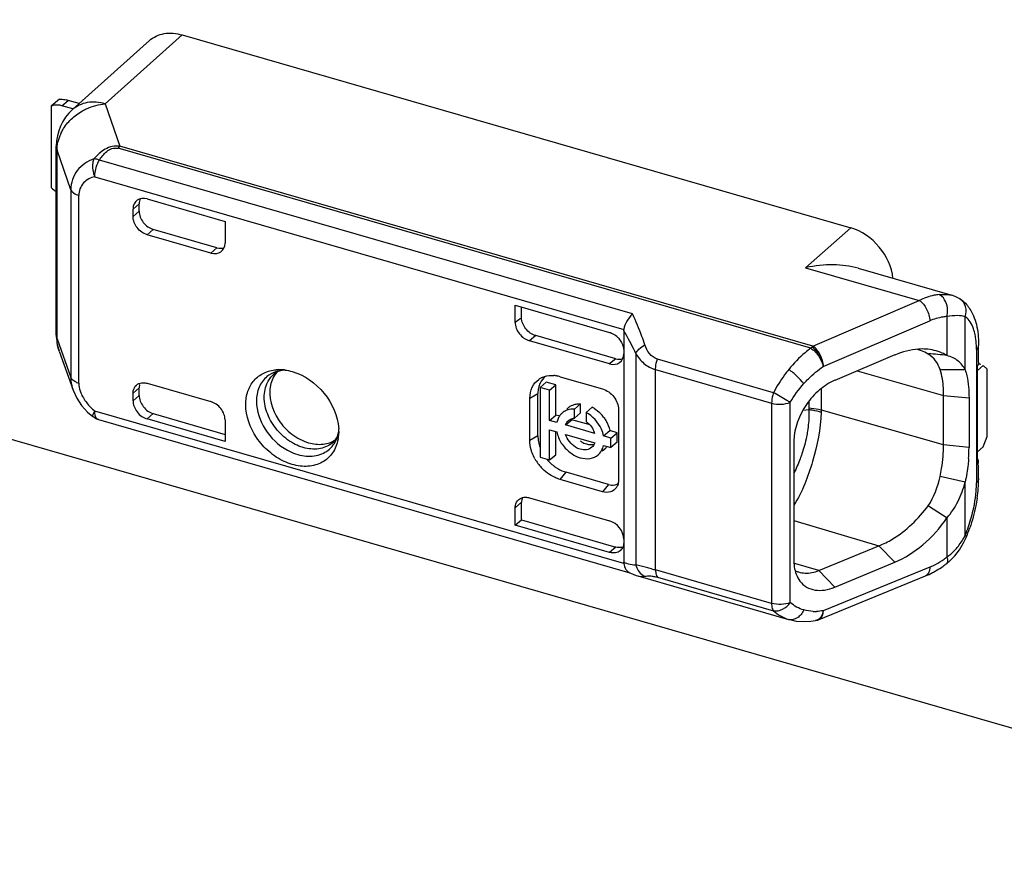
# Model space of a CAD drawing. Header units: millimetres. Extents: x 0 to 210, y 0 to 297.
# Tile 15 of 20: x 112.39 to 118.41, y 231.61 to 236.72. Entities that reach past the tile are written whole.
import ezdxf

# ---------------------------------------------------------------- set-up
doc = ezdxf.new("R2010")
doc.units = ezdxf.units.MM
doc.header["$LTSCALE"] = 19.36
doc.layers.get('0').update_dxf_attribs({"linetype": 'CONTINUOUS'})

msp = doc.modelspace()

# ---------------------------------------------------------------- linework, layer by layer
at = {"color": 7, "linetype": 'CONTINUOUS'}
for p, q in [((121.13401, 231.61388), (93.85421, 239.48888)), ((112.91191, 236.20827), (113.38306, 236.62988)), ((113.38307, 236.62988), (117.47338, 235.44911)), ((112.71267, 236.1727), (113.18266, 236.59526)), ((112.63279, 236.23664), (112.58279, 236.19334)), ((112.58279, 236.19334), (112.58279, 235.69538)), ((112.71399, 236.17712), (112.64774, 236.19624)), ((112.75316, 236.20911), (112.68524, 236.22872)), ((112.61325, 234.79487), (112.61325, 235.94961)), ((113.12022, 235.55106), (113.12022, 235.59651)), ((113.16932, 235.62587), (113.64564, 235.48837)), ((113.08272, 235.51858), (113.08272, 235.56426)), ((113.64564, 235.48837), (113.64564, 235.35608)), ((113.59539, 235.32729), (113.20682, 235.43945)), ((113.55902, 235.29448), (113.16932, 235.40698)), ((117.2013, 235.20593), (117.19621, 235.20487)), ((117.51949, 235.20149), (118.09297, 235.03594)), ((118.14166, 235.01406), (118.14131, 235.01429)), ((115.42099, 234.97587), (115.99835, 234.8092)), ((115.42099, 234.86967), (115.42099, 234.97587)), ((115.45962, 234.89791), (115.45962, 234.96471)), ((116.08495, 234.81983), (116.08495, 233.40146)), ((115.99835, 234.61635), (115.50763, 234.75801)), ((116.03585, 234.6477), (115.54627, 234.78903)), ((112.63065, 234.69417), (112.71594, 234.45516)), ((118.25615, 234.62471), (118.25615, 234.72822)), ((117.74304, 234.67055), (117.3757, 234.5151)), ((118.02072, 234.58092), (118.17393, 234.58149)), ((118.24832, 234.57484), (118.2836, 234.60539)), ((118.24832, 233.99853), (118.24832, 234.60475)), ((118.3086, 234.58374), (118.2836, 234.60539)), ((118.3086, 234.17238), (118.3086, 234.58374)), ((115.69524, 234.53771), (115.95504, 234.46271)), ((112.71605, 234.45487), (112.73825, 234.40655)), ((113.12022, 234.42307), (113.12022, 234.46853)), ((113.16932, 234.49765), (113.55902, 234.38516)), ((115.57363, 234.47216), (115.61113, 234.50464)), ((115.63101, 234.4556), (115.57363, 234.47216)), ((115.57363, 234.47216), (115.57363, 234.04434)), ((115.66851, 234.48807), (115.61113, 234.50464)), ((115.63101, 234.4556), (115.66851, 234.48807)), ((115.63101, 234.27038), (115.63101, 234.4556)), ((115.66851, 234.30285), (115.66851, 234.48807)), ((112.73825, 234.40655), (112.76789, 234.36216)), ((113.08272, 234.39037), (113.08272, 234.43605)), ((115.51058, 234.14655), (115.51058, 234.40636)), ((115.55953, 234.17572), (115.55953, 234.43553)), ((118.0418, 234.12042), (118.0418, 234.42353)), ((118.19729, 234.40822), (118.19729, 234.10511)), ((112.76789, 234.36216), (112.80481, 234.32091)), ((115.74565, 234.34751), (115.73575, 234.33894)), ((115.78272, 234.33948), (115.82022, 234.37196)), ((115.78272, 234.28471), (115.78272, 234.33948)), ((115.82022, 234.31718), (115.82022, 234.37196)), ((115.8919, 234.35127), (115.8544, 234.31879)), ((116.0531, 234.33635), (116.0531, 233.90333)), ((112.80481, 234.32091), (112.83603, 234.29318)), ((112.87115, 234.27488), (116.12243, 233.33631)), ((113.64564, 234.14127), (113.16932, 234.27877)), ((113.20682, 234.31147), (113.64564, 234.18479)), ((113.64564, 234.27355), (113.64564, 234.14127)), ((115.63101, 234.27038), (115.66851, 234.30285)), ((115.67535, 234.25758), (115.63101, 234.27038)), ((115.68689, 234.29755), (115.66851, 234.30285)), ((115.72913, 234.24205), (115.76663, 234.27453)), ((115.87873, 234.24216), (115.76663, 234.27453)), ((115.82022, 234.31718), (115.78272, 234.28471)), ((115.8544, 234.31879), (115.8544, 234.26402)), ((115.63101, 234.213), (115.67535, 234.2002)), ((115.63101, 234.02778), (115.63101, 234.213)), ((115.90799, 234.19042), (115.72913, 234.24205)), ((115.96177, 234.17489), (115.99927, 234.20737)), ((116.04415, 234.19441), (115.99927, 234.20737)), ((114.34148, 234.20258), (114.34026, 234.17835)), ((115.66851, 234.06026), (115.66851, 234.2002)), ((115.72913, 234.18468), (115.90799, 234.13304)), ((116.00665, 234.16194), (115.96177, 234.17489)), ((116.00665, 234.16194), (116.04415, 234.19441)), ((116.00665, 234.10456), (116.00665, 234.16194)), ((116.04415, 234.13704), (116.04415, 234.19441)), ((117.1264, 234.14538), (117.1264, 233.40923)), ((118.2836, 234.10743), (118.3086, 234.17238)), ((115.96647, 234.09254), (115.9531, 234.08096)), ((115.96177, 234.11752), (116.00665, 234.10456)), ((116.04415, 234.13704), (116.00665, 234.10456)), ((118.2836, 234.10743), (118.24832, 234.07688)), ((115.57363, 234.04434), (115.63101, 234.02778)), ((115.63101, 234.02778), (115.66851, 234.06026)), ((118.25615, 233.91384), (118.25615, 233.99853)), ((115.95504, 233.83359), (115.69524, 233.90859)), ((115.99254, 233.87751), (115.73274, 233.95251)), ((118.17394, 233.89152), (118.02065, 233.92635)), ((115.50763, 233.7966), (115.99835, 233.65494)), ((115.45962, 233.76935), (115.42099, 233.73497)), ((115.42099, 233.62877), (115.42099, 233.73497)), ((115.45962, 233.66114), (115.45962, 233.76935)), ((117.94855, 233.7472), (118.06271, 233.67292)), ((115.42099, 233.62877), (115.45962, 233.66114)), ((115.99825, 233.46212), (115.42099, 233.62877)), ((115.45962, 233.66114), (116.03571, 233.49484)), ((118.17942, 233.55377), (118.17944, 233.55383)), ((117.27879, 233.35036), (117.64587, 233.50292)), ((118.11028, 233.44123), (118.13914, 233.47882)), ((117.37589, 233.24859), (117.7435, 233.40179)), ((118.05925, 233.39312), (118.0592, 233.39308)), ((116.12261, 233.33695), (116.133, 233.33227)), ((116.133, 233.33227), (116.16064, 233.32172)), ((116.16064, 233.32172), (116.17185, 233.31824)), ((116.17184, 233.31825), (117.09381, 233.0521)), ((117.27947, 233.05079), (117.93075, 233.318)), ((117.25875, 233.04485), (117.25838, 233.04478)), ((117.2695, 233.04738), (117.27925, 233.05076))]:
    msp.add_line(p, q, dxfattribs=at)
at = {"color": 9, "linetype": 'CONTINUOUS'}
for p, q in [((112.64774, 236.19624), (112.68524, 236.22872)), ((112.91191, 236.20827), (113.00259, 235.94818)), ((112.71272, 236.17275), (112.71266, 236.17269)), ((112.70184, 235.68246), (112.6178, 235.92356)), ((112.6178, 234.76882), (112.6178, 235.92356)), ((117.23014, 234.71288), (112.99166, 235.93643)), ((117.24105, 234.72464), (113.00259, 235.94818)), ((116.13849, 234.92201), (112.87666, 235.86362)), ((112.84888, 235.76199), (116.08556, 234.82764)), ((112.70184, 235.68246), (112.70184, 234.53332)), ((112.75032, 234.4987), (112.75032, 235.64784)), ((113.12022, 235.59651), (113.08272, 235.56426)), ((113.12022, 235.55106), (113.08272, 235.51858)), ((113.16932, 235.40698), (113.20682, 235.43945)), ((117.47338, 235.44911), (117.1962, 235.20488)), ((113.59539, 235.32729), (113.55902, 235.29448)), ((117.1962, 235.20488), (117.89231, 235.00393)), ((117.24105, 234.72464), (117.89231, 235.00393)), ((117.3058, 234.60011), (117.95708, 234.87939)), ((118.0625, 234.90605), (118.0625, 234.66673)), ((118.17373, 234.58004), (118.17393, 234.90511)), ((112.6178, 234.76882), (112.70184, 234.53332)), ((115.54627, 234.78903), (115.50763, 234.75801)), ((117.24106, 234.72464), (117.23556, 234.71925)), ((118.24275, 234.70322), (118.24275, 233.88884)), ((116.03585, 234.6477), (115.99835, 234.61635)), ((116.1588, 234.67974), (116.1588, 233.38666)), ((117.00078, 234.43992), (116.29071, 234.6449)), ((116.27959, 234.58085), (116.98967, 234.37587)), ((116.27959, 233.35485), (116.27959, 234.58085)), ((117.51288, 234.57315), (118.0418, 234.42353)), ((113.08272, 234.43605), (113.12022, 234.46853)), ((117.29404, 234.33195), (117.29404, 234.4649)), ((113.12022, 234.42307), (113.08272, 234.39037)), ((115.51058, 234.40636), (115.55953, 234.43553)), ((117.21775, 234.38665), (117.21775, 234.34429)), ((118.0418, 234.42353), (118.19729, 234.40822)), ((116.08556, 233.39331), (112.84888, 234.32766)), ((116.98967, 234.37587), (116.98967, 233.14986)), ((117.10395, 233.15486), (117.10395, 234.38086)), ((117.18222, 234.33297), (117.21746, 234.33716)), ((118.0418, 234.12042), (117.29404, 234.33195)), ((113.16932, 234.27877), (113.20682, 234.31147)), ((115.55953, 234.17572), (115.51058, 234.14655)), ((118.19729, 234.10511), (118.0418, 234.12042)), ((115.69524, 233.90859), (115.73274, 233.95251)), ((115.99254, 233.87751), (115.95504, 233.83359)), ((118.17382, 233.56747), (118.17382, 233.89257)), ((118.06251, 233.67327), (118.06251, 233.43403)), ((117.1264, 233.65741), (117.64587, 233.50292)), ((116.03573, 233.49483), (115.99823, 233.46213)), ((117.7435, 233.40179), (117.64579, 233.50294)), ((117.27879, 233.35036), (117.1227, 233.39678)), ((117.95708, 233.37222), (117.30579, 233.10501)), ((116.98967, 233.14986), (116.27959, 233.35485)), ((116.2907, 233.31004), (117.00078, 233.10505)), ((117.27892, 233.35036), (117.37589, 233.24859)), ((117.2635, 233.04601), (117.25873, 233.04484))]:
    msp.add_line(p, q, dxfattribs=at)
at = {"color": 7, "linetype": 'CONTINUOUS'}
for points in [[(118.14129, 235.0143), (118.1208, 235.02555), (118.09882, 235.03415), (118.09252, 235.03606)], [(118.13914, 233.47882), (118.16416, 233.52115), (118.17943, 233.5538)], [(118.05924, 233.39313), (118.07805, 233.40868), (118.11028, 233.44123)], [(117.09466, 233.05186), (117.10003, 233.05037), (117.14076, 233.04217), (117.18371, 233.03888), (117.22849, 233.04071), (117.25838, 233.04474)], [(117.25875, 233.04485), (117.26693, 233.04666), (117.27031, 233.04762)]]:
    msp.add_lwpolyline(points, dxfattribs=at)
for centre, radius, start, end in [((112.61466, 236.12409), 0.07624, 106.907422, 114.712683), ((112.61528, 236.08406), 0.11679, 73.862135, 79.736756), ((112.5964, 235.92154), 0.31977, 73.869689, 75.866428), ((112.91324, 235.94962), 0.29999, 131.942857, 179.985481), ((112.9133, 234.79488), 0.30005, 180.003392, 199.379274), ((117.80731, 234.43918), 0.27567, 69.048759, 74.440735), ((117.81007, 234.44646), 0.26789, 59.021339, 69.04274), ((115.66504, 206.90552), 27.86641, 85.064043, 85.299509), ((113.97831, 234.32985), 0.25094, 86.834331, 94.476407), ((113.97758, 234.31266), 0.26814, 83.804158, 86.882555), ((113.97673, 234.30448), 0.27636, 82.504386, 83.811016), ((114.00493, 234.48381), 0.09151, 121.084506, 129.340594), ((115.63578, 234.42115), 0.12284, 115.631257, 125.373983), ((115.64257, 234.35976), 0.18552, 78.985557, 85.193271), ((115.64022, 234.3474), 0.1981, 73.877341, 79.002333), ((113.19292, 234.46977), 0.0726, 163.116374, 168.608258), ((115.80778, 234.27578), 0.0949, 127.340511, 130.894647), ((115.79696, 234.17627), 0.19909, 56.913117, 61.519814), ((115.77055, 234.24304), 0.09528, 130.918647, 141.609535), ((115.78257, 234.15633), 0.22374, 36.728484, 44.790471), ((114.05331, 234.20249), 0.28817, 0.018214, 3.284947), ((114.0861, 234.20099), 0.25531, 349.269635, 354.898052), ((115.88272, 234.24503), 0.21253, 202.274823, 212.200517), ((115.78788, 234.155), 0.12522, 16.427354, 23.346987), ((115.90506, 234.16332), 0.09371, 310.942176, 315.357319), ((115.90254, 234.16563), 0.09713, 315.432648, 325.75555), ((117.28488, 234.10557), 0.91241, 355.639654, 359.971188), ((115.78708, 234.17285), 0.28145, 209.413398, 222.706326), ((117.49406, 233.91476), 0.76209, 355.445483, 359.931174), ((115.98381, 233.89695), 0.06828, 326.127602, 334.643944), ((117.37594, 233.9237), 0.88055, 351.488721, 355.476231), ((117.27743, 233.93389), 0.97881, 337.15198, 340.780134), ((116.02669, 233.51587), 0.05664, 311.151047, 325.276536), ((117.7005, 233.85514), 0.5849, 300.375309, 305.31564), ((117.6791, 233.88588), 0.62235, 305.287671, 307.644075), ((117.20229, 233.50151), 0.16633, 253.364851, 267.465225), ((117.73717, 233.78917), 0.5094, 292.334351, 297.7845), ((117.72015, 233.82214), 0.5465, 297.751645, 300.347467)]:
    msp.add_arc(centre, radius, start, end, dxfattribs=at)
at = {"color": 9, "linetype": 'CONTINUOUS'}
for centre, radius, start, end in [((112.87443, 235.91799), 0.25714, 155.547091, 167.297906), ((117.99096, 234.98657), 0.05825, 59.080369, 66.923702), ((114.77372, 234.03866), 1.52629, 29.798713, 30.784683), ((114.78532, 234.04519), 1.51297, 24.797142, 29.802602), ((114.01883, 234.38077), 0.19761, 96.85189, 102.77281), ((112.78319, 234.6128), 0.11874, 247.591888, 253.930495), ((117.07444, 234.33196), 0.2196, 356.881503, 359.996353), ((114.20395, 234.25133), 0.1547, 307.56436, 312.462395), ((117.58097, 233.88976), 0.66178, 355.454676, 359.920839), ((117.36254, 233.90935), 0.88037, 337.149601, 340.844959), ((117.79101, 233.75423), 0.42592, 332.717195, 334.013226), ((117.86888, 233.70643), 0.33439, 315.201339, 320.170774), ((117.73858, 233.85387), 0.53028, 305.338931, 307.651511), ((116.15099, 233.50475), 0.11836, 268.296501, 273.784676), ((117.63771, 238.4067), 5.23123, 254.658748, 254.952555), ((117.80397, 233.74558), 0.40354, 292.297786, 295.064247), ((116.20224, 233.42331), 0.10937, 253.862266, 257.853995), ((117.25511, 233.37287), 0.27234, 267.638803, 271.894228)]:
    msp.add_arc(centre, radius, start, end, dxfattribs=at)
at = {"color": 7, "linetype": 'CONTINUOUS'}
for centre, major_axis, ratio, start_param, end_param in [((113.16932, 235.53926), (-0.06546, 0.07559), 0.7500007, 5.4261241, 6.9969205), ((113.20682, 235.57151), (-0.06546, 0.07559), 0.7500007, 0.3261361, 0.7137351), ((117.47338, 235.18929), (-0.19638, 0.2268), 0.7500041, -2.3289198, -0.8570101), ((113.55902, 235.38109), (0.06549, -0.07558), 0.7499837, -0.8573411, 0.7134552), ((113.59539, 235.41389), (0.06549, -0.07558), 0.7499837, -0.8573411, -0.3335343), ((115.50761, 234.84463), (-0.06548, 0.07562), 0.7497739, 0.7136497, 2.2847506), ((115.99835, 234.70297), (-0.06545, 0.07561), 0.7500163, -3.9983954, -2.4275991), ((116.03585, 234.73431), (-0.06545, 0.07561), 0.7500163, -3.9983954, -3.4987442), ((118.26865, 234.58084), (0.12444, -0.05685), 0.2087122, 1.6591484, 1.7755347), ((113.16932, 234.36537), (-0.06546, 0.07559), 0.7500007, 0.7137351, 2.2845315), ((113.20682, 234.39807), (-0.06546, 0.07559), 0.7500007, 0.7137351, 2.2845315), ((113.55902, 234.29855), (0.06549, -0.07558), 0.7499837, 0.7134546, 2.2842515), ((115.99835, 233.56832), (-0.06545, 0.07561), 0.7500163, -2.4275989, -0.8568027)]:
    msp.add_ellipse(centre, major_axis=major_axis, ratio=ratio, start_param=start_param, end_param=end_param, dxfattribs=at)
for points, knots in [([(113.18266, 236.59525), (113.20731, 236.61743), (113.27516, 236.64818), (113.34764, 236.64033), (113.38307, 236.62988)], [0, 0, 0, 0, 0.4729556, 1, 1, 1, 1]), ([(112.63608, 236.19897), (112.63231, 236.19966), (112.61781, 236.20152), (112.6028, 236.20017), (112.59249, 236.19703)], [0, 0, 0, 0, 0.2625104, 1, 1, 1, 1]), ([(112.63279, 236.23664), (112.63515, 236.237), (112.64925, 236.23754), (112.66318, 236.23447), (112.67448, 236.23163)], [0, 0, 0, 0, 0.1701458, 1, 1, 1, 1]), ([(113.12022, 235.55106), (113.12022, 235.52669), (113.14036, 235.4775), (113.18285, 235.44637), (113.20682, 235.43945)], [0, 0, 0, 0, 0.4940834, 1, 1, 1, 1]), ([(113.16932, 235.40698), (113.14535, 235.4139), (113.10286, 235.44503), (113.08272, 235.49421), (113.08272, 235.51858)], [0, 0, 0, 0, 0.505913, 1, 1, 1, 1]), ([(117.51937, 235.20152), (117.46989, 235.21582), (117.36232, 235.22831), (117.25544, 235.217), (117.2013, 235.20593)], [0, 0, 0, 0, 0.4824553, 1, 1, 1, 1]), ([(118.01379, 235.04016), (118.00376, 235.03923), (117.96176, 235.03302), (117.9213, 235.01822), (117.89232, 235.00393)], [0, 0, 0, 0, 0.2376842, 1, 1, 1, 1]), ([(115.45962, 234.89791), (115.45634, 234.89592), (115.44292, 234.88724), (115.43136, 234.87594), (115.42099, 234.86967)], [0, 0, 0, 0, 0.2406913, 1, 1, 1, 1]), ([(115.54627, 234.78903), (115.52276, 234.79581), (115.4809, 234.82615), (115.46038, 234.87397), (115.45962, 234.89799)], [0, 0, 0, 0, 0.5045173, 1, 1, 1, 1]), ([(116.13849, 234.92201), (116.12478, 234.90907), (116.10253, 234.87953), (116.08844, 234.84503), (116.08556, 234.82764)], [0, 0, 0, 0, 0.5167419, 1, 1, 1, 1]), ([(118.21668, 234.92739), (118.21945, 234.92189), (118.23001, 234.899), (118.23766, 234.87482), (118.24215, 234.85632)], [0, 0, 0, 0, 0.2442289, 1, 1, 1, 1]), ([(115.99835, 234.8092), (116.00217, 234.80809), (116.01787, 234.80245), (116.03221, 234.79326), (116.04179, 234.78497)], [0, 0, 0, 0, 0.2393129, 1, 1, 1, 1]), ([(116.04179, 234.78497), (116.04664, 234.78077), (116.06437, 234.76296), (116.07703, 234.7399), (116.08172, 234.72179)], [0, 0, 0, 0, 0.2554058, 1, 1, 1, 1]), ([(118.25252, 234.79654), (118.25314, 234.791), (118.25531, 234.76829), (118.25615, 234.74546), (118.25615, 234.72822)], [0, 0, 0, 0, 0.244561, 1, 1, 1, 1]), ([(117.93352, 234.7065), (117.91837, 234.70756), (117.85355, 234.70766), (117.78959, 234.68977), (117.74411, 234.67035)], [0, 0, 0, 0, 0.234959, 1, 1, 1, 1]), ([(118.0625, 234.66673), (118.05312, 234.67267), (118.01306, 234.69402), (117.96759, 234.70411), (117.93352, 234.7065)], [0, 0, 0, 0, 0.2453233, 1, 1, 1, 1]), ([(118.02089, 234.58086), (118.01455, 234.60021), (117.99618, 234.63749), (117.96508, 234.66526), (117.94796, 234.67614)], [0, 0, 0, 0, 0.5009586, 1, 1, 1, 1]), ([(118.17373, 234.58048), (118.16843, 234.59069), (118.15519, 234.60973), (118.13072, 234.63501), (118.09947, 234.65528), (118.07516, 234.66279), (118.0625, 234.66673)], [0, 0, 0, 0, 0.2382307, 0.4764955, 0.7254477, 1, 1, 1, 1]), ([(113.77252, 234.36683), (113.77252, 234.39434), (113.78028, 234.44797), (113.81923, 234.51782), (113.88195, 234.5653), (113.93277, 234.57796), (113.95872, 234.58002)], [0, 0, 0, 0, 0.2645302, 0.5100529, 0.7496953, 1, 1, 1, 1]), ([(114.01272, 234.57809), (114.00717, 234.57773), (113.9881, 234.57556), (113.96935, 234.56923), (113.95768, 234.56218)], [0, 0, 0, 0, 0.2899617, 1, 1, 1, 1]), ([(114.05584, 234.5695), (114.13193, 234.54785), (114.26817, 234.45059), (114.33656, 234.29698), (114.34101, 234.219)], [0, 0, 0, 0, 0.5031882, 1, 1, 1, 1]), ([(118.04184, 234.42352), (118.04184, 234.43817), (118.0403, 234.49111), (118.03264, 234.54434), (118.02089, 234.58086)], [0, 0, 0, 0, 0.2763923, 1, 1, 1, 1]), ([(118.17373, 234.58004), (118.17768, 234.56777), (118.19319, 234.51185), (118.19729, 234.45329), (118.19729, 234.40822)], [0, 0, 0, 0, 0.2223129, 1, 1, 1, 1]), ([(115.51058, 234.40636), (115.51058, 234.42905), (115.51866, 234.47357), (115.54762, 234.50919), (115.56467, 234.52131)], [0, 0, 0, 0, 0.5203095, 1, 1, 1, 1]), ([(115.58264, 234.5319), (115.58821, 234.53458), (115.61218, 234.54402), (115.63868, 234.54625), (115.65812, 234.54463)], [0, 0, 0, 0, 0.2405925, 1, 1, 1, 1]), ([(117.37621, 234.51599), (117.34267, 234.50131), (117.27738, 234.45849), (117.17264, 234.34311), (117.12822, 234.22397), (117.12594, 234.14557)], [0, 0, 0, 0, 0.235913, 0.4944985, 1, 1, 1, 1]), ([(113.08272, 234.43605), (113.08272, 234.44103), (113.08428, 234.45953), (113.09357, 234.47774), (113.10385, 234.48665)], [0, 0, 0, 0, 0.2680219, 1, 1, 1, 1]), ([(113.10385, 234.48665), (113.11222, 234.4939), (113.12704, 234.50025), (113.14207, 234.50117), (113.14606, 234.50114)], [0, 0, 0, 0, 0.7351282, 1, 1, 1, 1]), ([(113.92362, 234.48604), (113.90832, 234.41507), (113.94519, 234.29232), (114.04905, 234.18203), (114.12025, 234.14376), (114.157, 234.13315)], [0, 0, 0, 0, 0.4805713, 0.7468408, 1, 1, 1, 1]), ([(115.95504, 234.46271), (115.98219, 234.45487), (116.03028, 234.41962), (116.0531, 234.36394), (116.0531, 234.33635)], [0, 0, 0, 0, 0.5059129, 1, 1, 1, 1]), ([(114.32417, 234.10985), (114.31324, 234.0831), (114.27948, 234.03338), (114.19844, 233.9901), (114.10202, 233.98495), (114.00269, 234.01534), (113.91051, 234.07669), (113.81316, 234.18608), (113.77252, 234.29594), (113.77252, 234.36683)], [0, 0, 0, 0, 0.1074877, 0.2145688, 0.3299973, 0.4574805, 0.5949005, 0.7362856, 1, 1, 1, 1]), ([(115.78272, 234.33948), (115.77836, 234.33964), (115.76155, 234.3394), (115.74471, 234.33565), (115.73326, 234.33073)], [0, 0, 0, 0, 0.2591754, 1, 1, 1, 1]), ([(115.75021, 234.35123), (115.75964, 234.35842), (115.77436, 234.36572), (115.7899, 234.36939), (115.79394, 234.37012)], [0, 0, 0, 0, 0.74246, 1, 1, 1, 1]), ([(115.96177, 234.17489), (115.959, 234.18952), (115.94004, 234.24773), (115.89487, 234.29686), (115.8544, 234.31879)], [0, 0, 0, 0, 0.2443164, 1, 1, 1, 1]), ([(115.96189, 234.29013), (115.96659, 234.28384), (115.98348, 234.25855), (115.99507, 234.22954), (115.99927, 234.20737)], [0, 0, 0, 0, 0.2581633, 1, 1, 1, 1]), ([(114.157, 234.13315), (114.18552, 234.12492), (114.24322, 234.1179), (114.29921, 234.13673), (114.32154, 234.15164)], [0, 0, 0, 0, 0.5250406, 1, 1, 1, 1]), ([(114.30839, 234.1372), (114.31224, 234.14071), (114.32903, 234.15897), (114.33816, 234.18336), (114.34175, 234.20251)], [0, 0, 0, 0, 0.2112099, 1, 1, 1, 1]), ([(115.52486, 234.07121), (115.52254, 234.07746), (115.51458, 234.10182), (115.51058, 234.12758), (115.51058, 234.14655)], [0, 0, 0, 0, 0.2600386, 1, 1, 1, 1]), ([(115.81856, 234.09363), (115.80835, 234.09657), (115.76851, 234.11475), (115.73839, 234.15313), (115.72913, 234.18468)], [0, 0, 0, 0, 0.2441941, 1, 1, 1, 1]), ([(115.81766, 234.1454), (115.82065, 234.1432), (115.83256, 234.13517), (115.84582, 234.12906), (115.85606, 234.1261)], [0, 0, 0, 0, 0.2585904, 1, 1, 1, 1]), ([(115.70288, 234.13178), (115.70969, 234.12095), (115.73958, 234.0815), (115.78331, 234.05167), (115.81856, 234.04149)], [0, 0, 0, 0, 0.258599, 1, 1, 1, 1]), ([(115.88955, 234.10557), (115.8807, 234.09788), (115.85665, 234.08733), (115.83109, 234.09001), (115.81856, 234.09363)], [0, 0, 0, 0, 0.473513, 1, 1, 1, 1]), ([(115.85606, 234.1261), (115.86022, 234.1249), (115.87616, 234.12135), (115.89326, 234.12201), (115.90471, 234.12564)], [0, 0, 0, 0, 0.265117, 1, 1, 1, 1]), ([(115.92897, 234.06006), (115.94141, 234.07085), (115.95439, 234.09045), (115.96056, 234.11185), (115.96177, 234.11752)], [0, 0, 0, 0, 0.7398633, 1, 1, 1, 1]), ([(118.02072, 233.92632), (118.02417, 233.943), (118.03576, 234.00709), (118.0418, 234.07231), (118.0418, 234.12042)], [0, 0, 0, 0, 0.2613665, 1, 1, 1, 1]), ([(115.81856, 234.04149), (115.83804, 234.03587), (115.8778, 234.03172), (115.91519, 234.0481), (115.92897, 234.06006)], [0, 0, 0, 0, 0.5264384, 1, 1, 1, 1]), ([(118.19465, 234.0362), (118.19378, 234.02448), (118.18932, 233.97628), (118.18124, 233.92846), (118.17382, 233.89257)], [0, 0, 0, 0, 0.2428332, 1, 1, 1, 1]), ([(118.25608, 234.01736), (118.25608, 234.02215), (118.25388, 234.02882), (118.25002, 234.03415), (118.24888, 234.03554)], [0, 0, 0, 0, 0.7268367, 1, 1, 1, 1]), ([(115.69524, 233.90859), (115.68471, 233.91163), (115.64176, 233.92783), (115.60386, 233.95636), (115.58026, 233.98195)], [0, 0, 0, 0, 0.239406, 1, 1, 1, 1]), ([(115.66594, 233.9852), (115.67118, 233.98149), (115.69203, 233.96797), (115.71503, 233.95763), (115.73274, 233.95251)], [0, 0, 0, 0, 0.2582767, 1, 1, 1, 1]), ([(118.24832, 233.99853), (118.24955, 233.99995), (118.2537, 234.0054), (118.25607, 234.01236), (118.25608, 234.01736)], [0, 0, 0, 0, 0.2727999, 1, 1, 1, 1]), ([(116.0405, 233.8589), (116.03223, 233.84659), (116.00426, 233.82665), (115.9709, 233.82901), (115.95504, 233.83359)], [0, 0, 0, 0, 0.4730941, 1, 1, 1, 1]), ([(115.99254, 233.87751), (115.99802, 233.87593), (116.01851, 233.87185), (116.04136, 233.87635), (116.05378, 233.88519)], [0, 0, 0, 0, 0.2721289, 1, 1, 1, 1]), ([(116.0531, 233.90333), (116.0531, 233.90016), (116.0525, 233.88798), (116.04938, 233.87586), (116.04551, 233.86771)], [0, 0, 0, 0, 0.2602986, 1, 1, 1, 1]), ([(118.06256, 233.67335), (118.0894, 233.70412), (118.13511, 233.77387), (118.1629, 233.85194), (118.17377, 233.89195)], [0, 0, 0, 0, 0.4961873, 1, 1, 1, 1]), ([(115.42099, 233.73497), (115.42099, 233.73996), (115.42258, 233.7585), (115.43197, 233.77671), (115.44231, 233.78561)], [0, 0, 0, 0, 0.2680074, 1, 1, 1, 1]), ([(115.44231, 233.78561), (115.45073, 233.79285), (115.46561, 233.79919), (115.48069, 233.80009), (115.4847, 233.80005)], [0, 0, 0, 0, 0.7351294, 1, 1, 1, 1]), ([(118.24679, 233.79337), (118.24452, 233.77812), (118.23376, 233.71658), (118.21718, 233.65608), (118.20168, 233.61167)], [0, 0, 0, 0, 0.2469543, 1, 1, 1, 1]), ([(117.64587, 233.50292), (117.67428, 233.51393), (117.79165, 233.57246), (117.8884, 233.66724), (117.94798, 233.74773)], [0, 0, 0, 0, 0.2332875, 1, 1, 1, 1]), ([(117.74356, 233.40199), (117.80548, 233.42795), (117.92573, 233.50604), (118.02099, 233.61226), (118.06251, 233.67327)], [0, 0, 0, 0, 0.4763737, 1, 1, 1, 1]), ([(116.08495, 233.5237), (116.08495, 233.52001), (116.08403, 233.50601), (116.07914, 233.49211), (116.07325, 233.48361)], [0, 0, 0, 0, 0.2630629, 1, 1, 1, 1]), ([(116.06396, 233.47323), (116.05578, 233.46608), (116.03351, 233.45632), (116.00985, 233.45878), (115.99825, 233.46212)], [0, 0, 0, 0, 0.4737609, 1, 1, 1, 1]), ([(116.08556, 233.39331), (116.08743, 233.381), (116.09491, 233.35838), (116.11262, 233.34155), (116.12224, 233.33706)], [0, 0, 0, 0, 0.5397112, 1, 1, 1, 1]), ([(117.12594, 233.4095), (117.12604, 233.39768), (117.12894, 233.35471), (117.14405, 233.31163), (117.16295, 233.28662)], [0, 0, 0, 0, 0.2737024, 1, 1, 1, 1]), ([(117.19494, 233.33534), (117.20878, 233.33473), (117.23741, 233.33718), (117.26532, 233.34449), (117.27879, 233.35036)], [0, 0, 0, 0, 0.4852531, 1, 1, 1, 1]), ([(117.16295, 233.28662), (117.17395, 233.27206), (117.20169, 233.24661), (117.25612, 233.22822), (117.3161, 233.22957), (117.35588, 233.2406), (117.37581, 233.24828)], [0, 0, 0, 0, 0.2358022, 0.4713977, 0.7241378, 1, 1, 1, 1])]:
    msp.add_open_spline(points, degree=3, knots=knots, dxfattribs=at)
at = {"color": 9, "linetype": 'CONTINUOUS'}
for points, knots in [([(112.91191, 236.20827), (112.87655, 236.21827), (112.80453, 236.22539), (112.73722, 236.19476), (112.71273, 236.17274)], [0, 0, 0, 0, 0.5272665, 1, 1, 1, 1]), ([(112.70393, 236.11357), (112.72453, 236.13352), (112.7559, 236.15665), (112.79015, 236.17404), (112.79901, 236.17808)], [0, 0, 0, 0, 0.7466338, 1, 1, 1, 1]), ([(112.64036, 236.02443), (112.64406, 236.03261), (112.66089, 236.06517), (112.68408, 236.09434), (112.70393, 236.11357)], [0, 0, 0, 0, 0.2450759, 1, 1, 1, 1]), ([(113.00258, 235.94817), (112.987, 235.9498), (112.95523, 235.94977), (112.91148, 235.93204), (112.87454, 235.90472), (112.85328, 235.88302), (112.84342, 235.87163)], [0, 0, 0, 0, 0.2552229, 0.5068511, 0.7544969, 1, 1, 1, 1]), ([(112.87666, 235.86362), (112.88305, 235.87324), (112.89709, 235.89165), (112.92125, 235.9173), (112.95317, 235.9373), (112.97901, 235.93749), (112.99166, 235.93643)], [0, 0, 0, 0, 0.2409109, 0.4814313, 0.7352966, 1, 1, 1, 1]), ([(112.84342, 235.87163), (112.80439, 235.85724), (112.73021, 235.80946), (112.70186, 235.7237), (112.70184, 235.68246)], [0, 0, 0, 0, 0.5021751, 1, 1, 1, 1]), ([(112.84343, 235.87163), (112.8401, 235.86405), (112.83057, 235.82782), (112.837, 235.78831), (112.84888, 235.76198)], [0, 0, 0, 0, 0.2226328, 1, 1, 1, 1]), ([(112.87666, 235.86362), (112.87371, 235.86476), (112.86295, 235.86857), (112.85166, 235.87117), (112.84342, 235.87163)], [0, 0, 0, 0, 0.2775233, 1, 1, 1, 1]), ([(112.84888, 235.76199), (112.84888, 235.77047), (112.85187, 235.80571), (112.8632, 235.8404), (112.87666, 235.86362)], [0, 0, 0, 0, 0.2401529, 1, 1, 1, 1]), ([(112.84888, 235.76199), (112.82336, 235.75599), (112.77239, 235.7302), (112.75041, 235.67497), (112.75032, 235.64784)], [0, 0, 0, 0, 0.4914014, 1, 1, 1, 1]), ([(112.70184, 235.68246), (112.70479, 235.67411), (112.72065, 235.65904), (112.73932, 235.65102), (112.75032, 235.64784)], [0, 0, 0, 0, 0.436069, 1, 1, 1, 1]), ([(117.89232, 235.00393), (117.91217, 234.99204), (117.94284, 234.95174), (117.95689, 234.90428), (117.95708, 234.87939)], [0, 0, 0, 0, 0.4817315, 1, 1, 1, 1]), ([(118.01379, 235.04016), (118.02122, 235.04091), (118.04745, 235.04277), (118.07435, 235.04124), (118.09253, 235.03606)], [0, 0, 0, 0, 0.2830582, 1, 1, 1, 1]), ([(118.06248, 234.90605), (118.06553, 234.91846), (118.07016, 234.96481), (118.05034, 235.01897), (118.02089, 235.03654)], [0, 0, 0, 0, 0.2714819, 1, 1, 1, 1]), ([(118.17393, 234.90511), (118.18078, 234.92466), (118.18362, 234.96772), (118.15789, 235.00348), (118.14164, 235.01402)], [0, 0, 0, 0, 0.5167425, 1, 1, 1, 1]), ([(116.21408, 234.73285), (116.20835, 234.74983), (116.18586, 234.81392), (116.16025, 234.877), (116.13849, 234.92201)], [0, 0, 0, 0, 0.2639345, 1, 1, 1, 1]), ([(118.0625, 234.90605), (118.05386, 234.90546), (118.01771, 234.90127), (117.98252, 234.8903), (117.95708, 234.87939)], [0, 0, 0, 0, 0.2383541, 1, 1, 1, 1]), ([(118.17393, 234.90511), (118.15876, 234.91024), (118.12068, 234.91313), (118.08364, 234.90897), (118.0625, 234.90605)], [0, 0, 0, 0, 0.4287205, 1, 1, 1, 1]), ([(118.23468, 234.79366), (118.23216, 234.80639), (118.22177, 234.84743), (118.1991, 234.88903), (118.17393, 234.90511)], [0, 0, 0, 0, 0.3028971, 1, 1, 1, 1]), ([(118.24067, 234.75112), (118.24034, 234.75482), (118.23888, 234.76907), (118.23674, 234.78325), (118.23468, 234.79366)], [0, 0, 0, 0, 0.2591613, 1, 1, 1, 1]), ([(118.24275, 234.70322), (118.24275, 234.71533), (118.24226, 234.73132), (118.24102, 234.74726), (118.24067, 234.75112)], [0, 0, 0, 0, 0.7573582, 1, 1, 1, 1]), ([(116.1588, 234.67974), (116.16278, 234.69001), (116.17992, 234.71064), (116.20116, 234.72552), (116.21408, 234.73285)], [0, 0, 0, 0, 0.4256937, 1, 1, 1, 1]), ([(116.29073, 234.64489), (116.27181, 234.65087), (116.23778, 234.67673), (116.22027, 234.71366), (116.21408, 234.73285)], [0, 0, 0, 0, 0.4960876, 1, 1, 1, 1]), ([(117.23014, 234.71288), (117.21793, 234.70388), (117.16856, 234.66462), (117.12463, 234.61874), (117.09443, 234.58161)], [0, 0, 0, 0, 0.2406962, 1, 1, 1, 1]), ([(117.23015, 234.71284), (117.23198, 234.70809), (117.24023, 234.70421), (117.24943, 234.6988), (117.25514, 234.69203), (117.26043, 234.68495), (117.26855, 234.67579), (117.28127, 234.65841), (117.29571, 234.63268), (117.30358, 234.61064), (117.30582, 234.59994)], [0, 0, 0, 0, 0.1101599, 0.1724758, 0.2343294, 0.2984113, 0.3643178, 0.4985477, 0.7635136, 1, 1, 1, 1]), ([(117.23416, 234.72089), (117.24339, 234.71524), (117.2603, 234.69849), (117.28932, 234.66062), (117.3033, 234.62445), (117.3058, 234.60011)], [0, 0, 0, 0, 0.2259628, 0.4886468, 1, 1, 1, 1]), ([(117.3058, 234.60011), (117.30562, 234.62501), (117.29155, 234.67246), (117.26089, 234.71276), (117.24105, 234.72465)], [0, 0, 0, 0, 0.5184599, 1, 1, 1, 1]), ([(118.24275, 234.70322), (118.24481, 234.70501), (118.2516, 234.71173), (118.25613, 234.72134), (118.25615, 234.72822)], [0, 0, 0, 0, 0.2836569, 1, 1, 1, 1]), ([(116.1588, 234.67974), (116.17123, 234.65689), (116.20538, 234.6144), (116.25371, 234.58873), (116.27959, 234.58086)], [0, 0, 0, 0, 0.4902076, 1, 1, 1, 1]), ([(116.27959, 234.58085), (116.27959, 234.58595), (116.28071, 234.60766), (116.28546, 234.62912), (116.29071, 234.6449)], [0, 0, 0, 0, 0.2344871, 1, 1, 1, 1]), ([(113.97514, 234.57349), (113.96836, 234.57195), (113.94228, 234.56452), (113.91787, 234.55104), (113.90235, 234.53818)], [0, 0, 0, 0, 0.2564148, 1, 1, 1, 1]), ([(117.09443, 234.58161), (117.08559, 234.57075), (117.05096, 234.52588), (117.02077, 234.47761), (117.00078, 234.43992)], [0, 0, 0, 0, 0.2470938, 1, 1, 1, 1]), ([(117.18642, 234.49504), (117.17469, 234.51139), (117.14518, 234.542), (117.11269, 234.56916), (117.09443, 234.58162)], [0, 0, 0, 0, 0.4764962, 1, 1, 1, 1]), ([(117.18642, 234.49505), (117.19551, 234.50527), (117.2319, 234.54393), (117.27304, 234.57821), (117.3058, 234.60011)], [0, 0, 0, 0, 0.2577451, 1, 1, 1, 1]), ([(112.70184, 234.53332), (112.70186, 234.52683), (112.70317, 234.50029), (112.70923, 234.47406), (112.71595, 234.45516)], [0, 0, 0, 0, 0.244388, 1, 1, 1, 1]), ([(112.73793, 234.50302), (112.73445, 234.50446), (112.72242, 234.51016), (112.711, 234.51839), (112.70552, 234.52629)], [0, 0, 0, 0, 0.2811448, 1, 1, 1, 1]), ([(113.90235, 234.53818), (113.88167, 234.52105), (113.84739, 234.47371), (113.83774, 234.41682), (113.83774, 234.38771)], [0, 0, 0, 0, 0.4798967, 1, 1, 1, 1]), ([(113.90139, 234.49356), (113.90398, 234.49954), (113.91541, 234.52237), (113.93225, 234.54252), (113.94692, 234.55458)], [0, 0, 0, 0, 0.2556617, 1, 1, 1, 1]), ([(112.75032, 234.4987), (112.7504, 234.49387), (112.75188, 234.47377), (112.75737, 234.45408), (112.76305, 234.43987)], [0, 0, 0, 0, 0.239663, 1, 1, 1, 1]), ([(114.06445, 234.12909), (114.03118, 234.14734), (113.97048, 234.1959), (113.90747, 234.29045), (113.87901, 234.39452), (113.88872, 234.46433), (113.90139, 234.49356)], [0, 0, 0, 0, 0.2639824, 0.529758, 0.7784209, 1, 1, 1, 1]), ([(113.83774, 234.38771), (113.83774, 234.32821), (113.88008, 234.20572), (113.97249, 234.11762), (114.02764, 234.08738)], [0, 0, 0, 0, 0.4861072, 1, 1, 1, 1]), ([(117.00078, 234.43992), (116.99899, 234.43455), (116.99293, 234.41371), (116.98967, 234.39193), (116.98967, 234.37587)], [0, 0, 0, 0, 0.2603302, 1, 1, 1, 1]), ([(117.10395, 234.38086), (117.09686, 234.38478), (117.0623, 234.40416), (117.02796, 234.42394), (117.00078, 234.43991)], [0, 0, 0, 0, 0.204491, 1, 1, 1, 1]), ([(112.84888, 234.32766), (112.84438, 234.32029), (112.83895, 234.31018), (112.8346, 234.29873), (112.83503, 234.29412), (112.83608, 234.29327)], [0, 0, 0, 0, 0.6863721, 0.892595, 1, 1, 1, 1]), ([(116.98967, 234.37586), (117.00859, 234.3704), (117.04765, 234.36666), (117.08651, 234.37354), (117.10395, 234.38086)], [0, 0, 0, 0, 0.5100447, 1, 1, 1, 1]), ([(117.21746, 234.33716), (117.2179, 234.32661), (117.21847, 234.28237), (117.21447, 234.2381), (117.20929, 234.20483)], [0, 0, 0, 0, 0.2386824, 1, 1, 1, 1]), ([(117.21746, 234.33716), (117.2241, 234.33638), (117.24992, 234.33267), (117.2754, 234.32639), (117.29372, 234.32002)], [0, 0, 0, 0, 0.2563044, 1, 1, 1, 1]), ([(117.29404, 234.33195), (117.28809, 234.33363), (117.26305, 234.33984), (117.23733, 234.3432), (117.21775, 234.3443)], [0, 0, 0, 0, 0.2397977, 1, 1, 1, 1]), ([(112.87115, 234.27489), (112.86833, 234.27571), (112.85498, 234.28363), (112.85116, 234.30055), (112.84974, 234.31247)], [0, 0, 0, 0, 0.1965982, 1, 1, 1, 1]), ([(117.29372, 234.32002), (117.28815, 234.2183), (117.25009, 234.02173), (117.17725, 233.83404), (117.12644, 233.75151)], [0, 0, 0, 0, 0.5124612, 1, 1, 1, 1]), ([(114.02764, 234.08738), (114.05929, 234.07003), (114.12505, 234.0462), (114.22644, 234.05198), (114.30791, 234.10547), (114.33399, 234.16368), (114.34027, 234.19382)], [0, 0, 0, 0, 0.28025, 0.5300203, 0.7609578, 1, 1, 1, 1]), ([(117.20929, 234.20483), (117.20748, 234.19319), (117.19907, 234.1462), (117.18661, 234.09995), (117.17519, 234.06586)], [0, 0, 0, 0, 0.2467661, 1, 1, 1, 1]), ([(114.12455, 234.10407), (114.11945, 234.10554), (114.09876, 234.11218), (114.07885, 234.1212), (114.06445, 234.12909)], [0, 0, 0, 0, 0.2445229, 1, 1, 1, 1]), ([(114.29826, 234.1287), (114.27566, 234.11133), (114.21669, 234.08835), (114.15495, 234.0953), (114.12455, 234.10407)], [0, 0, 0, 0, 0.4740024, 1, 1, 1, 1]), ([(117.17519, 234.06586), (117.1718, 234.05576), (117.15773, 234.01612), (117.14086, 233.97747), (117.12671, 233.94943)], [0, 0, 0, 0, 0.2532273, 1, 1, 1, 1]), ([(118.25615, 233.91384), (118.25613, 233.91164), (118.25477, 233.90199), (118.24837, 233.89371), (118.24275, 233.88884)], [0, 0, 0, 0, 0.2286438, 1, 1, 1, 1]), ([(118.19417, 233.62047), (118.20038, 233.63832), (118.22252, 233.70897), (118.23638, 233.78235), (118.24067, 233.83731)], [0, 0, 0, 0, 0.2552946, 1, 1, 1, 1]), ([(118.17943, 233.55384), (118.17978, 233.55471), (118.18034, 233.55999), (118.17664, 233.5645), (118.17387, 233.56761)], [0, 0, 0, 0, 0.183936, 1, 1, 1, 1]), ([(118.06245, 233.43399), (118.06384, 233.42951), (118.06719, 233.41655), (118.06661, 233.39882), (118.05925, 233.39311)], [0, 0, 0, 0, 0.3346679, 1, 1, 1, 1]), ([(116.08495, 233.40145), (116.09022, 233.39924), (116.11028, 233.39159), (116.1317, 233.3869), (116.14747, 233.38644)], [0, 0, 0, 0, 0.2657688, 1, 1, 1, 1]), ([(116.2537, 233.36188), (116.24385, 233.36457), (116.2123, 233.37313), (116.18039, 233.38037), (116.1588, 233.38666)], [0, 0, 0, 0, 0.3122516, 1, 1, 1, 1]), ([(117.95708, 233.37222), (117.95699, 233.36036), (117.95431, 233.33893), (117.93917, 233.32144), (117.93076, 233.31799)], [0, 0, 0, 0, 0.5659016, 1, 1, 1, 1]), ([(117.97493, 233.38004), (117.98092, 233.38284), (118.00529, 233.39496), (118.0285, 233.40939), (118.0453, 233.4213)], [0, 0, 0, 0, 0.2430872, 1, 1, 1, 1]), ([(116.21408, 233.31601), (116.21663, 233.31661), (116.23154, 233.31912), (116.24688, 233.3184), (116.25924, 233.3167)], [0, 0, 0, 0, 0.1733947, 1, 1, 1, 1]), ([(116.25924, 233.3167), (116.26166, 233.31637), (116.27226, 233.3147), (116.28273, 233.31227), (116.29071, 233.31004)], [0, 0, 0, 0, 0.2278249, 1, 1, 1, 1]), ([(116.2796, 233.35485), (116.2796, 233.35014), (116.28046, 233.33481), (116.28404, 233.31854), (116.2907, 233.31004)], [0, 0, 0, 0, 0.3033421, 1, 1, 1, 1]), ([(117.10395, 233.15486), (117.08651, 233.14755), (117.04765, 233.14067), (117.00859, 233.1444), (116.98967, 233.14986)], [0, 0, 0, 0, 0.4899601, 1, 1, 1, 1]), ([(116.98967, 233.14986), (116.98967, 233.14518), (116.99043, 233.12984), (116.9941, 233.11358), (117.00078, 233.10505)], [0, 0, 0, 0, 0.3016916, 1, 1, 1, 1]), ([(117.00078, 233.10505), (117.01906, 233.10141), (117.061, 233.11035), (117.09168, 233.13779), (117.10395, 233.15486)], [0, 0, 0, 0, 0.4699668, 1, 1, 1, 1]), ([(117.18646, 233.1099), (117.18212, 233.10017), (117.1708, 233.08195), (117.1431, 233.05461), (117.11158, 233.04704), (117.09467, 233.05185)], [0, 0, 0, 0, 0.2750885, 0.5460413, 1, 1, 1, 1]), ([(117.30579, 233.10501), (117.30336, 233.09139), (117.29512, 233.0668), (117.27429, 233.04929), (117.2635, 233.04601)], [0, 0, 0, 0, 0.550799, 1, 1, 1, 1]), ([(117.27017, 233.04759), (117.27394, 233.04872), (117.29029, 233.05697), (117.29948, 233.07495), (117.30296, 233.08854)], [0, 0, 0, 0, 0.2190697, 1, 1, 1, 1]), ([(117.27947, 233.05079), (117.28271, 233.05212), (117.29642, 233.06072), (117.30263, 233.07743), (117.30457, 233.08961)], [0, 0, 0, 0, 0.2210234, 1, 1, 1, 1])]:
    msp.add_open_spline(points, degree=3, knots=knots, dxfattribs=at)
for points in [[(112.79901, 236.17808), (112.83446, 236.19424), (112.87313, 236.20466), (112.91192, 236.20827)], [(112.6178, 235.92356), (112.61783, 235.94066), (112.61985, 235.95785), (112.62358, 235.97453)], [(112.61325, 235.94961), (112.61325, 235.9408), (112.61487, 235.93188), (112.6178, 235.92356)], [(112.99165, 235.93642), (112.99495, 235.94064), (112.99858, 235.94464), (113.0026, 235.94818)], [(112.6178, 234.76882), (112.61487, 234.77713), (112.61325, 234.78605), (112.61325, 234.79487)], [(117.23556, 234.71925), (117.23369, 234.71718), (117.23176, 234.71515), (117.23014, 234.71288)], [(112.70552, 234.52629), (112.70401, 234.52846), (112.70272, 234.53082), (112.70184, 234.53332)], [(117.10395, 234.38086), (117.12738, 234.42155), (117.15525, 234.45994), (117.18642, 234.49505)], [(112.76305, 234.43987), (112.77192, 234.41769), (112.7847, 234.39694), (112.79938, 234.37808)], [(112.79938, 234.37808), (112.81384, 234.35949), (112.83047, 234.34235), (112.84888, 234.32766)], [(112.84974, 234.31247), (112.84914, 234.31751), (112.84888, 234.32259), (112.84888, 234.32766)], [(117.21775, 234.34429), (117.21775, 234.34192), (117.21772, 234.33953), (117.21732, 234.33719)], [(118.12568, 233.49226), (118.14273, 233.5127), (118.15735, 233.53534), (118.16955, 233.559)], [(118.06245, 233.43399), (118.07808, 233.44489), (118.09273, 233.4573), (118.10616, 233.47082)], [(116.1588, 233.38666), (116.16411, 233.36185), (116.17992, 233.33741), (116.20101, 233.3233)], [(116.17923, 233.31639), (116.19059, 233.31395), (116.20273, 233.31354), (116.21408, 233.31601)], [(116.20101, 233.3233), (116.20516, 233.32053), (116.20954, 233.31807), (116.21408, 233.31601)], [(117.18647, 233.1099), (117.15636, 233.11854), (117.12726, 233.13394), (117.10395, 233.15486)], [(117.00078, 233.10505), (117.02677, 233.08061), (117.05953, 233.062), (117.09381, 233.0521)], [(117.24389, 233.10076), (117.22453, 233.10157), (117.2051, 233.10455), (117.18647, 233.1099)], [(117.30579, 233.10501), (117.29203, 233.10264), (117.27808, 233.10114), (117.26412, 233.10068)], [(117.30296, 233.08854), (117.30434, 233.09394), (117.30526, 233.09946), (117.30579, 233.10501)], [(117.30457, 233.08961), (117.30538, 233.09469), (117.30576, 233.09986), (117.30579, 233.10501)]]:
    msp.add_open_spline(points, degree=3, dxfattribs=at)
at = {"color": 7, "linetype": 'CONTINUOUS'}
for points in [[(112.58279, 235.69538), (112.59187, 235.68595), (112.60214, 235.67751), (112.61324, 235.67058)], [(118.14131, 235.01429), (118.15346, 235.00651), (118.16475, 234.99724), (118.17485, 234.98693)], [(118.17485, 234.98693), (118.19183, 234.96961), (118.20579, 234.94906), (118.21668, 234.92739)], [(116.08495, 234.81983), (116.08495, 234.82239), (116.08512, 234.82501), (116.08588, 234.82746)], [(118.24215, 234.85632), (118.24692, 234.83666), (118.25028, 234.81664), (118.25252, 234.79654)], [(112.63024, 234.6954), (112.62207, 234.71884), (112.61782, 234.744), (112.6178, 234.76882)], [(116.08172, 234.72179), (116.08375, 234.71392), (116.08495, 234.70573), (116.08495, 234.69759)], [(114.01278, 234.57849), (114.02732, 234.57657), (114.04174, 234.57351), (114.05584, 234.5695)], [(118.25237, 234.61075), (118.25122, 234.60863), (118.24985, 234.60662), (118.24832, 234.60475)], [(118.25496, 234.61703), (118.25433, 234.61486), (118.25344, 234.61275), (118.25237, 234.61075)], [(118.25608, 234.62471), (118.25608, 234.62212), (118.25568, 234.61952), (118.25496, 234.61703)], [(113.9373, 234.52664), (113.93116, 234.51375), (113.92663, 234.5), (113.92362, 234.48604)], [(113.96306, 234.56547), (113.95269, 234.55391), (113.94397, 234.54067), (113.9373, 234.52664)], [(115.60572, 234.53994), (115.59189, 234.52901), (115.58049, 234.51438), (115.57293, 234.49845)], [(113.12175, 234.48411), (113.12072, 234.479), (113.12022, 234.47375), (113.12022, 234.46853)], [(113.14606, 234.50114), (113.1539, 234.50107), (113.16179, 234.49983), (113.16932, 234.49765)], [(115.56309, 234.46932), (115.56068, 234.45825), (115.55953, 234.44685), (115.55953, 234.43553)], [(115.57293, 234.49845), (115.56854, 234.48919), (115.56528, 234.47933), (115.56309, 234.46932)], [(115.73326, 234.33073), (115.72419, 234.32683), (115.71561, 234.3215), (115.70815, 234.31504)], [(115.79394, 234.37012), (115.80258, 234.37169), (115.81144, 234.37227), (115.82022, 234.37196)], [(115.90564, 234.34308), (115.91852, 234.3347), (115.93053, 234.32486), (115.94136, 234.31396)], [(112.87115, 234.27488), (112.85847, 234.27854), (112.84631, 234.28487), (112.83604, 234.29316)], [(115.68344, 234.28195), (115.67983, 234.27419), (115.67713, 234.26595), (115.67535, 234.25758)], [(115.69587, 234.30221), (115.69095, 234.296), (115.68678, 234.28914), (115.68344, 234.28195)], [(115.72913, 234.24205), (115.7328, 234.25245), (115.73922, 234.26231), (115.74756, 234.26953)], [(115.74756, 234.26953), (115.75414, 234.27523), (115.76213, 234.27953), (115.77045, 234.28209)], [(115.77045, 234.28209), (115.77445, 234.28332), (115.77857, 234.28419), (115.78272, 234.28471)], [(115.8544, 234.26402), (115.87531, 234.24934), (115.89275, 234.2281), (115.90285, 234.20463)], [(114.33695, 234.15346), (114.33412, 234.13858), (114.32989, 234.12387), (114.32417, 234.10985)], [(115.55953, 234.17572), (115.55953, 234.16371), (115.56081, 234.15166), (115.56309, 234.13987)], [(115.67535, 234.2002), (115.67766, 234.18799), (115.68135, 234.17598), (115.68605, 234.16447)], [(115.56309, 234.13987), (115.56549, 234.1275), (115.56902, 234.11531), (115.5735, 234.10354)], [(115.89977, 234.11697), (115.89685, 234.11279), (115.8934, 234.10892), (115.88955, 234.10557)], [(115.90799, 234.13304), (115.90598, 234.12737), (115.90322, 234.12191), (115.89977, 234.11697)], [(115.54191, 234.03462), (115.53531, 234.04635), (115.52956, 234.05861), (115.52486, 234.07121)], [(115.61577, 234.03175), (115.63034, 234.0142), (115.6473, 233.99835), (115.66594, 233.9852)], [(117.94798, 233.74773), (117.98307, 233.80159), (118.00665, 233.86361), (118.02072, 233.92632)], [(115.46545, 233.79778), (115.46344, 233.79314), (115.46197, 233.78823), (115.46102, 233.78326)], [(115.4847, 233.80005), (115.49243, 233.79996), (115.5002, 233.79874), (115.50763, 233.7966)], [(115.46102, 233.78326), (115.46014, 233.77868), (115.45968, 233.774), (115.45962, 233.76933)], [(116.05283, 233.4916), (116.04704, 233.49211), (116.04129, 233.49323), (116.03571, 233.49484)], [(116.07837, 233.49368), (116.07013, 233.49141), (116.06134, 233.49084), (116.05283, 233.4916)], [(116.08556, 233.39331), (116.08516, 233.39596), (116.08495, 233.39868), (116.08524, 233.40134)], [(117.13562, 233.34929), (117.14179, 233.34646), (117.14818, 233.34409), (117.15468, 233.34214)]]:
    msp.add_open_spline(points, degree=3, dxfattribs=at)

doc.saveas('drawing.dxf')
